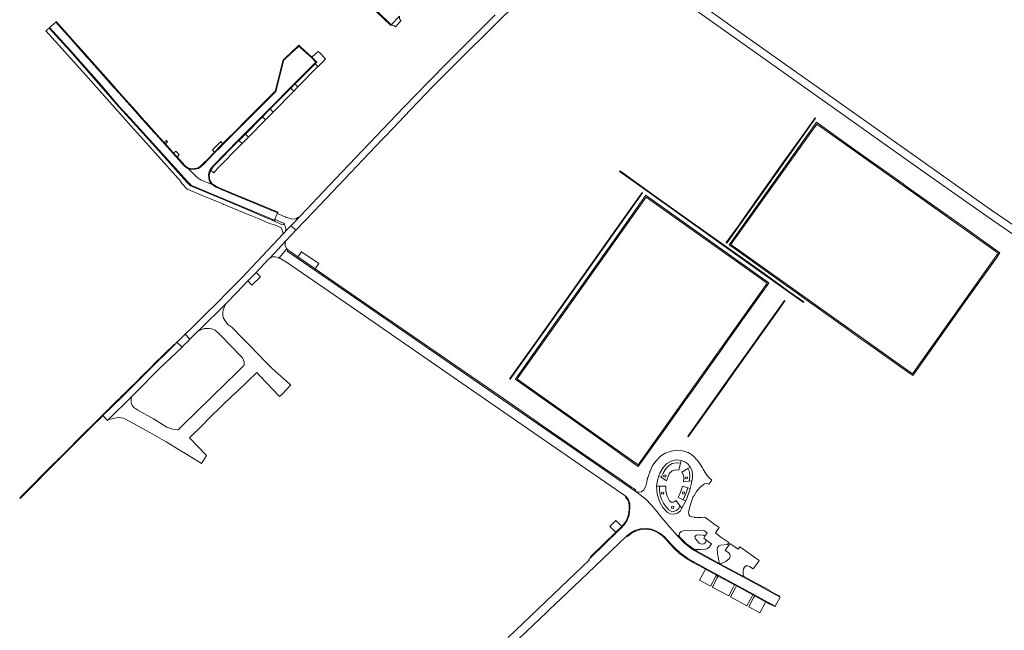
# Model space of a CAD drawing. Header units: metres. Extents: x 166325 to 190320, y 381923 to 404576.
# Tile 6 of 256: x 167091 to 167566, y 386157 to 386451. Entities that reach past the tile are written whole.
import ezdxf

# ---------------------------------------------------------------- set-up
doc = ezdxf.new("R2010")
doc.units = ezdxf.units.M
doc.layers.add('B-WE-VH-VERHARDING_ASFALT-GV', color=8, linetype='Continuous', lineweight=18)
doc.layers.add('B-WE-VH-VERHARDING_BETONSTRAATSTEEN-GV', color=8, linetype='Continuous', lineweight=18)

msp = doc.modelspace()

# ---------------------------------------------------------------- linework, layer by layer
at = {"layer": 'B-WE-VH-VERHARDING_ASFALT-GV', "flags": 128}
for points in [[(167587.182, 386340.518), (167559.166, 386359.602), (167541.547, 386371.977), (167527.066, 386382.208), (167440.574, 386443.473), (167402.7, 386470.592)], [(167400.278, 386467.72), (167438.198, 386440.715), (167525.544, 386378.736), (167541.752, 386367.304), (167558.397, 386355.611), (167576.624, 386343.16)], [(167320.465, 386453.4), (167310.753, 386443.801), (167297.933, 386430.992), (167288.21, 386421.191), (167276.425, 386408.996), (167269.508, 386401.764), (167266.211, 386398.316), (167243.476, 386374.455), (167226.388, 386356.406), (167225.787, 386355.789), (167225.224, 386355.191), (167222.043, 386351.893), (167222.618, 386351.347), (167223.785, 386350.242), (167224.384, 386349.674), (167229.05, 386354.576), (167233.022, 386358.749), (167244.778, 386371.098), (167265.789, 386393.13), (167267.676, 386395.109), (167274.295, 386402.094), (167276.225, 386404.131), (167276.438, 386404.356), (167290.212, 386418.721), (167304.294, 386432.786), (167332.532, 386460.888)], [(167309.445, 386131.641), (167345.3, 386165.701), (167346.395, 386166.755), (167358.124, 386177.925), (167368.616, 386187.85), (167383.712, 386202.23), (167383.888, 386202.37), (167385.689, 386203.877), (167387.749, 386205.003), (167390.331, 386205.86), (167393.044, 386206.07), (167395.728, 386205.62), (167398.011, 386204.762), (167400.111, 386203.522), (167401.964, 386201.937), (167404.844, 386198.79), (167407.127, 386196.438), (167409.527, 386194.205), (167413.271, 386191.524), (167417.264, 386189.232), (167421.887, 386186.729), (167441.464, 386176.12), (167455.243, 386168.636), (167457.694, 386172.867), (167457.436, 386173.007), (167443.845, 386180.417), (167419.635, 386193.532), (167415.432, 386195.916), (167411.618, 386198.884), (167408.274, 386202.373), (167408.119, 386202.533), (167404.358, 386206.767), (167400.722, 386211.108), (167398.462, 386213.936), (167395.757, 386217.196), (167392.816, 386220.194), (167389.491, 386222.759), (167387.862, 386223.933), (167359.73, 386243.338), (167324.006, 386267.989), (167252.667, 386317.225), (167220.194, 386339.64), (167220.554, 386340.191), (167219.938, 386340.684), (167216.366, 386336.383), (167219.817, 386334.345), (167253.174, 386311.376), (167317.863, 386266.714), (167356.72, 386239.908), (167383.46, 386221.429), (167384.605, 386219.83), (167385.243, 386217.97), (167385.32, 386216.005), (167385.195, 386214.207), (167384.965, 386212.419), (167384.035, 386210.017), (167382.652, 386207.844), (167380.869, 386205.984), (167379.953, 386205.113), (167366.563, 386192.043), (167366.384, 386191.872), (167365.501, 386191.075), (167365.766, 386190.798), (167355.552, 386181.07), (167326.617, 386153.531)]]:
    msp.add_lwpolyline(points, dxfattribs=at)
for points in [[(167211.98, 386408.068), (167213.47, 386406.59), (167223.364, 386416.638), (167221.912, 386418.078)], [(167208.283, 386404.337), (167200.016, 386395.987), (167201.51, 386394.51), (167209.776, 386402.859)], [(167186.157, 386378.736), (167186.03, 386378.86), (167198.41, 386391.376), (167196.917, 386392.854), (167184.74, 386380.455), (167183.376, 386378.656), (167184.813, 386377.359)], [(167225.224, 386355.191), (167225.787, 386355.789), (167225.605, 386355.958), (167224.315, 386355.161), (167222.82, 386354.913), (167221.342, 386355.252), (167219.852, 386355.902), (167219.7, 386355.866), (167219.476, 386355.917), (167215.804, 386357.515), (167215.577, 386357.761), (167215.574, 386358.041), (167214.1, 386354.503), (167214.362, 386354.724), (167214.704, 386354.724), (167218.381, 386353.128), (167218.547, 386352.988), (167218.635, 386352.824), (167219.271, 386351.668), (167219.493, 386350.368), (167219.277, 386349.066), (167219.596, 386349.355), (167222.043, 386351.893)], [(167224.384, 386349.674), (167223.785, 386350.242), (167222.618, 386351.347), (167222.043, 386351.893), (167219.596, 386349.355), (167219.277, 386349.066), (167218.157, 386347.913), (167198.113, 386326.599), (167188.986, 386317.38), (167188.986, 386317.245), (167178.256, 386306.65), (167174.692, 386303.191), (167170.933, 386299.544), (167173.284, 386297.182), (167176.978, 386300.866), (167178.323, 386302.208), (167190.097, 386313.785), (167190.333, 386314.015), (167190.568, 386314.245), (167195.965, 386319.675), (167201.211, 386325.25), (167205.162, 386329.371), (167211.207, 386335.688), (167211.756, 386336.262), (167219.516, 386344.502), (167219.545, 386344.591), (167222.51, 386347.705)], [(167158.558, 386282.834), (167169.487, 386293.337), (167167.015, 386295.666), (167165.974, 386294.638), (167153.051, 386281.739), (167140.631, 386269.466), (167131.38, 386260.358), (167133.639, 386258.041), (167134.005, 386258.404), (167145.152, 386269.451), (167145.816, 386270.109), (167147.114, 386271.395), (167147.749, 386272.025)]]:
    msp.add_lwpolyline(points, close=True, dxfattribs=at)
at = {"layer": 'B-WE-VH-VERHARDING_BETONSTRAATSTEEN-GV', "flags": 128}
for points in [[(167263.235, 386454.9), (167269.96, 386448.386), (167270.081, 386448.511), (167270.204, 386448.637), (167263.479, 386455.151)], [(167263.479, 386455.151), (167270.204, 386448.637), (167274.239, 386452.803)]]:
    msp.add_lwpolyline(points, dxfattribs=at)
for points in [[(167127.155, 386429.144), (167124.512, 386432.116), (167123.678, 386433.051), (167114.715, 386443.108), (167114.066, 386443.836), (167108.613, 386449.954), (167105.683, 386447.301), (167115.772, 386436.174), (167130.704, 386419.326), (167139.361, 386409.161), (167144.483, 386403.666), (167158.459, 386388.254), (167172.079, 386373.089), (167173.82, 386371.353), (167174.499, 386370.995), (167189.555, 386364.78), (167202.159, 386359.481), (167214.083, 386354.461), (167214.092, 386354.485), (167214.1, 386354.503), (167215.574, 386358.041), (167193.084, 386367.412), (167187.738, 386369.64), (167185.891, 386370.43), (167184.597, 386371.167), (167183.82, 386371.795), (167183.767, 386371.861), (167178.753, 386373.829), (167177.289, 386374.705), (167175.996, 386375.816), (167172.641, 386379.238), (167171.632, 386379.774), (167170.564, 386380.679), (167166.67, 386384.972), (167166.011, 386385.7), (167165.192, 386386.606), (167156.812, 386395.877), (167155.948, 386396.846), (167151.881, 386401.369), (167150.13, 386403.317), (167150.021, 386403.44), (167146.899, 386406.949), (167139.137, 386415.676), (167136.506, 386418.633)], [(167139.398, 386415.909), (167136.767, 386418.866), (167127.417, 386429.377), (167124.773, 386432.349), (167123.939, 386433.284), (167114.976, 386443.341), (167114.327, 386444.069), (167108.889, 386450.196), (167108.613, 386449.954), (167114.066, 386443.836), (167114.715, 386443.108), (167123.678, 386433.051), (167124.512, 386432.116), (167127.155, 386429.144), (167136.506, 386418.633), (167139.137, 386415.676), (167146.899, 386406.949), (167150.021, 386403.44), (167150.13, 386403.317), (167151.881, 386401.369), (167155.948, 386396.846), (167156.812, 386395.877), (167165.192, 386386.606), (167166.011, 386385.7), (167166.67, 386384.972), (167170.564, 386380.679), (167171.632, 386379.774), (167172.641, 386379.238), (167171.829, 386380.066), (167170.823, 386380.914), (167167.134, 386384.981), (167165.452, 386386.841), (167161.501, 386391.212), (167160.913, 386391.862), (167157.072, 386396.111), (167156.093, 386397.201), (167152.348, 386401.372), (167151.154, 386402.701), (167147.161, 386407.182)], [(167270.204, 386448.637), (167270.081, 386448.511), (167270.98, 386448.476), (167271.624, 386448.324), (167272.336, 386447.71), (167275.117, 386450.631), (167274.729, 386450.871), (167274.356, 386451.53), (167274.274, 386452.017), (167274.239, 386452.803)], [(167103.922, 386445.706), (167108.352, 386440.761), (167108.684, 386440.391), (167110.02, 386438.9), (167121.68, 386425.88), (167133.34, 386412.86), (167145.04, 386399.81), (167156.7, 386386.79), (167169.065, 386372.981), (167168.903, 386372.835), (167169.63, 386372.007), (167171.928, 386369.387), (167172.229, 386369.263), (167172.379, 386369.201), (167179.221, 386366.365), (167185.934, 386363.622), (167189.092, 386362.331), (167189.313, 386362.241), (167202.248, 386356.88), (167202.617, 386356.731), (167206.647, 386355.103), (167209.362, 386353.856), (167210.135, 386353.536), (167212.183, 386352.688), (167213.797, 386352.35), (167216.873, 386351.023), (167217.381, 386350.804), (167218.157, 386347.913), (167219.277, 386349.066), (167219.493, 386350.368), (167219.271, 386351.668), (167218.635, 386352.824), (167218.471, 386352.368), (167217.99, 386352.304), (167214.327, 386353.91), (167214.215, 386353.979), (167214.126, 386354.075), (167207.542, 386356.831), (167202.021, 386359.159), (167189.42, 386364.457), (167174.35, 386370.678), (167173.61, 386371.068), (167171.826, 386372.848), (167158.199, 386388.02), (167144.463, 386403.167), (167138.983, 386409.065), (167130.44, 386419.096), (167115.511, 386435.94), (167105.54, 386446.945), (167105.425, 386447.067)], [(167214.083, 386354.461), (167202.159, 386359.481), (167189.555, 386364.78), (167174.499, 386370.995), (167173.82, 386371.353), (167172.079, 386373.089), (167158.459, 386388.254), (167144.483, 386403.666), (167139.361, 386409.161), (167130.704, 386419.326), (167115.772, 386436.174), (167105.683, 386447.301), (167105.425, 386447.067), (167105.54, 386446.945), (167115.511, 386435.94), (167130.44, 386419.096), (167138.983, 386409.065), (167144.463, 386403.167), (167158.199, 386388.02), (167171.826, 386372.848), (167173.61, 386371.068), (167174.35, 386370.678), (167189.42, 386364.457), (167202.021, 386359.159), (167207.542, 386356.831), (167214.126, 386354.075), (167214.061, 386354.266)], [(167208.283, 386404.337), (167210.588, 386406.665), (167211.98, 386408.068), (167221.912, 386418.078), (167223.934, 386420.116), (167224.772, 386420.961), (167233.64, 386429.844), (167234.409, 386430.615), (167232.873, 386432.239), (167232.121, 386433.034), (167226.536, 386438.076), (167225.731, 386438.747), (167225.242, 386438.287), (167219.354, 386432.745), (167218.18, 386431.606), (167218.005, 386431.224), (167214.695, 386417.778), (167214.362, 386416.699), (167209.898, 386412.225), (167198.117, 386400.359), (167197.769, 386400.013), (167189.065, 386391.341), (167188.26, 386390.539), (167187.882, 386390.149), (167185.123, 386387.306), (167181.368, 386383.437), (167180.363, 386382.44), (167178.465, 386380.554), (167177.23, 386379.774), (167175.741, 386379.367), (167174.235, 386379.241), (167172.849, 386379.524), (167171.829, 386380.066), (167172.641, 386379.238), (167172.729, 386379.191), (167174.214, 386378.888), (167175.802, 386379.021), (167177.373, 386379.45), (167178.684, 386380.279), (167180.61, 386382.192), (167181.617, 386383.191), (167185.374, 386387.062), (167188.133, 386389.905), (167188.509, 386390.293), (167198.016, 386399.765), (167198.365, 386400.112), (167210.146, 386411.978), (167214.671, 386416.513), (167215.032, 386417.684), (167218.337, 386431.108), (167218.471, 386431.401), (167219.593, 386432.489), (167225.482, 386438.032), (167225.745, 386438.28), (167226.307, 386437.812), (167231.876, 386432.784), (167233.921, 386430.622), (167224.524, 386421.208), (167210.339, 386406.911), (167196.921, 386393.358), (167184.475, 386380.684), (167183.097, 386378.867), (167182.644, 386377.744), (167182.289, 386376.299), (167182.333, 386374.861), (167182.597, 386373.702), (167183.089, 386372.701), (167183.767, 386371.861), (167184.795, 386371.457), (167184.069, 386372.044), (167183.386, 386372.89), (167182.929, 386373.82), (167182.682, 386374.906), (167182.64, 386376.262), (167182.978, 386377.638), (167183.376, 386378.656), (167184.74, 386380.455), (167196.917, 386392.854), (167197.17, 386393.112), (167200.016, 386395.987)], [(167183.767, 386371.861), (167183.089, 386372.701), (167182.597, 386373.702), (167182.333, 386374.861), (167182.289, 386376.299), (167182.644, 386377.744), (167183.097, 386378.867), (167184.475, 386380.684), (167196.921, 386393.358), (167210.339, 386406.911), (167224.524, 386421.208), (167233.921, 386430.622), (167231.876, 386432.784), (167226.307, 386437.812), (167225.745, 386438.28), (167225.482, 386438.032), (167219.593, 386432.489), (167218.471, 386431.401), (167218.337, 386431.108), (167215.032, 386417.684), (167214.671, 386416.513), (167210.146, 386411.978), (167198.365, 386400.112), (167198.016, 386399.765), (167188.509, 386390.293), (167188.133, 386389.905), (167185.374, 386387.062), (167181.617, 386383.191), (167180.61, 386382.192), (167178.684, 386380.279), (167177.373, 386379.45), (167175.802, 386379.021), (167174.214, 386378.888), (167172.729, 386379.191), (167172.641, 386379.238), (167175.996, 386375.816), (167177.289, 386374.705), (167178.753, 386373.829)], [(167238.666, 386432.261), (167235.684, 386435.192), (167235.319, 386435.56), (167235.042, 386435.793), (167232.121, 386433.034), (167232.873, 386432.239), (167234.409, 386430.615), (167233.64, 386429.844), (167234.983, 386428.503), (167235.077, 386428.6), (167237.272, 386430.854)], [(167233.64, 386429.844), (167224.772, 386420.961), (167223.934, 386420.116), (167225.372, 386418.689), (167234.983, 386428.503)], [(167221.912, 386418.078), (167223.364, 386416.638), (167225.372, 386418.689), (167223.934, 386420.116)], [(167208.283, 386404.337), (167209.776, 386402.859), (167213.47, 386406.59), (167211.98, 386408.068), (167210.588, 386406.665)], [(167474.565, 386403.867), (167467.8, 386394.346), (167459.403, 386382.557), (167448.148, 386366.702), (167437.431, 386351.655), (167431.776, 386343.711), (167431.719, 386343.626), (167431.97, 386343.454), (167474.8, 386403.697)], [(167459.314, 386323.955), (167460.214, 386323.329), (167462.651, 386321.583), (167466.492, 386318.853), (167468.943, 386317.11), (167485.679, 386305.214), (167485.895, 386305.06), (167488.338, 386303.321), (167495.486, 386298.219), (167503.475, 386292.533), (167520.167, 386280.665), (167521.593, 386279.65), (167522.877, 386281.464), (167545.833, 386313.758), (167562.556, 386337.24), (167562.648, 386337.371), (167563.628, 386338.752), (167562.406, 386339.622), (167545.874, 386351.386), (167537.682, 386357.215), (167518.153, 386371.111), (167516.922, 386371.983), (167504.524, 386380.784), (167501.276, 386383.094), (167493.13, 386388.888), (167475.198, 386401.643), (167474.131, 386400.131), (167453.561, 386371.195), (167434.502, 386344.378), (167433.209, 386342.56), (167435.653, 386340.82), (167451, 386329.892)], [(167434.029, 386342.709), (167475.34, 386400.78), (167504.17, 386380.288), (167562.773, 386338.614), (167521.479, 386280.514)], [(167162.557, 386392.167), (167161.973, 386392.82), (167160.913, 386391.862), (167161.501, 386391.212)], [(167188.127, 386392.338), (167186.92, 386391.173), (167184.12, 386388.355), (167185.123, 386387.306), (167187.882, 386390.149), (167188.26, 386390.539), (167189.065, 386391.341)], [(167201.51, 386394.51), (167200.016, 386395.987), (167197.17, 386393.112), (167196.917, 386392.854), (167198.41, 386391.376)], [(167167.271, 386386.896), (167166.499, 386387.759), (167165.452, 386386.841), (167167.134, 386384.981), (167168.144, 386386.007)], [(167380.485, 386378.108), (167380.379, 386377.952), (167392.3, 386369.423), (167434.006, 386339.773), (167468.967, 386314.871), (167469.143, 386315.129), (167462.428, 386319.896), (167448.229, 386330.019), (167434.17, 386340.02), (167430.735, 386342.473), (167414.864, 386353.76), (167398.171, 386365.641), (167380.742, 386378.047), (167380.548, 386378.187)], [(167215.574, 386358.041), (167215.574, 386358.096), (167215.689, 386358.257), (167215.859, 386358.356), (167212.29, 386359.819), (167209.56, 386360.939), (167193.219, 386367.735), (167187.874, 386369.962), (167186.047, 386370.744), (167184.795, 386371.457), (167183.767, 386371.861), (167183.82, 386371.795), (167184.597, 386371.167), (167185.891, 386370.43), (167187.738, 386369.64), (167193.084, 386367.412)], [(167327.373, 386278.037), (167327.614, 386277.864), (167351.554, 386311.494), (167391.441, 386367.612), (167391.184, 386367.82), (167386.447, 386361.11), (167374.593, 386344.427), (167363.329, 386328.555), (167351.475, 386311.883), (167339.607, 386295.197), (167328.325, 386279.36)], [(167330.139, 386277.934), (167330.804, 386277.465), (167331.073, 386277.273), (167356.018, 386259.554), (167372.221, 386247.97), (167388.831, 386236.152), (167389.365, 386235.772), (167398.793, 386249.02), (167400.527, 386251.467), (167402.104, 386253.678), (167407.931, 386261.85), (167412.008, 386267.567), (167413.11, 386269.119), (167414.847, 386271.564), (167426.863, 386288.478), (167428.595, 386290.916), (167433.702, 386298.105), (167433.83, 386298.285), (167439.628, 386306.455), (167451.721, 386323.494), (167452.3, 386324.31), (167393.775, 386365.953), (167393.047, 386366.485), (167380.396, 386348.652), (167374.562, 386340.429), (167360.765, 386320.982), (167359.895, 386319.76), (167348.708, 386304.034), (167342.893, 386295.861)], [(167451.475, 386324.161), (167389.229, 386236.645), (167331.361, 386277.818), (167330.994, 386278.079), (167393.179, 386365.642)], [(167219.938, 386340.684), (167219.234, 386342.197), (167219.162, 386343.424), (167219.516, 386344.502), (167211.756, 386336.262), (167213.039, 386336.788), (167214.423, 386336.865), (167215.757, 386336.486), (167215.857, 386336.399), (167216.16, 386336.135), (167216.366, 386336.383)], [(167343.051, 386255.617), (167340.805, 386257.158), (167324.362, 386268.522), (167252.973, 386317.774), (167233.716, 386331.09), (167225.319, 386336.896), (167220.554, 386340.191), (167220.194, 386339.64), (167252.667, 386317.225), (167324.006, 386267.989), (167359.73, 386243.338), (167387.862, 386223.933), (167387.915, 386224.014), (167388.212, 386224.462), (167387.144, 386225.2), (167386.288, 386225.791), (167385.273, 386226.493), (167384.89, 386226.758), (167382.842, 386228.173), (167380.585, 386229.733), (167362.346, 386242.285), (167360.082, 386243.854)], [(167225.319, 386336.896), (167233.716, 386331.09), (167235.438, 386333.57), (167235.34, 386333.637), (167227.122, 386339.295), (167227.025, 386339.362), (167226.541, 386338.662)], [(167205.162, 386329.371), (167201.211, 386325.25), (167203.208, 386323.239), (167207.27, 386327.248)], [(167202.103, 386294.125), (167199.391, 386296.895), (167198.606, 386297.632), (167193.468, 386302.935), (167191.633, 386304.276), (167190.209, 386306.004), (167189.379, 386307.6), (167189.224, 386308.954), (167189.151, 386310.04), (167189.267, 386311.233), (167189.721, 386312.425), (167190.274, 386313.646), (167190.568, 386314.245), (167190.333, 386314.015), (167190.097, 386313.785), (167178.323, 386302.208), (167176.978, 386300.866), (167177.843, 386301.285), (167179.067, 386301.831), (167180.261, 386302.278), (167181.347, 386302.377), (167181.455, 386302.387), (167182.541, 386302.308), (167183.894, 386302.146), (167184.236, 386301.994), (167185.446, 386301.458), (167186.137, 386300.913), (167187.312, 386299.787), (167187.798, 386299.321), (167197.817, 386288.972), (167198.557, 386288.153), (167199.17, 386287.025), (167199.407, 386286.046), (167199.438, 386285.04), (167199.255, 386284.501), (167196.078, 386281.358), (167184.15, 386269.685), (167176.042, 386261.751), (167170.047, 386255.897), (167167.63, 386253.501), (167165.112, 386253.827), (167162.234, 386254.742), (167155.687, 386258.731), (167148.248, 386262.915), (167146.219, 386264.264), (167145.354, 386265.472), (167145.061, 386266.878), (167144.977, 386268.183), (167145.152, 386269.451), (167134.005, 386258.404), (167136.688, 386258.967), (167137.696, 386259.247), (167139.084, 386259.442), (167140.192, 386259.364), (167141.196, 386259.08), (167141.89, 386258.883), (167144.276, 386257.522), (167153.934, 386252.263), (167161.777, 386247.681), (167170.212, 386242.642), (167170.422, 386242.513), (167178.859, 386237.347), (167178.903, 386237.321), (167181.283, 386241.197), (167173.106, 386249.63), (167179.413, 386255.745), (167182.649, 386259.195), (167188.629, 386265.115), (167193.544, 386269.788), (167196.251, 386272.212), (167205.48, 386281.108), (167207.011, 386279.565), (167216.43, 386269.525), (167217.722, 386270.735), (167221.939, 386275.107), (167221.814, 386275.242), (167219.808, 386277.007), (167212.945, 386283.022), (167212.651, 386283.317), (167209.211, 386286.771), (167206.164, 386289.892)], [(167413.801, 386250.704), (167421.864, 386261.997), (167432.286, 386276.673), (167432.485, 386276.942), (167443.649, 386292.599), (167457.254, 386311.701), (167460.016, 386315.583), (167459.777, 386315.765), (167432.219, 386277.089), (167413.371, 386250.598), (167413.207, 386250.374), (167413.45, 386250.197)], [(167173.284, 386297.182), (167170.933, 386299.544), (167170.204, 386298.818), (167167.784, 386296.432), (167167.015, 386295.666), (167169.487, 386293.337), (167170.164, 386294.065), (167172.589, 386296.443)], [(167134.183, 386263.541), (167133.89, 386263.26), (167133.122, 386262.523), (167124.841, 386254.373), (167123.938, 386253.473), (167123.213, 386252.744), (167122.303, 386251.825), (167111.838, 386241.311), (167111.596, 386241.06), (167110.786, 386240.233), (167109.868, 386239.306), (167109.167, 386238.602), (167108.249, 386237.713), (167091.888, 386221.24), (167091.267, 386220.597), (167091.488, 386220.372), (167111.774, 386240.804), (167124.881, 386253.959), (167125.486, 386254.555), (167126.196, 386255.254), (167130.674, 386259.663), (167131.38, 386260.358), (167140.631, 386269.466), (167153.051, 386281.739), (167165.974, 386294.638), (167165.817, 386294.804), (167160.668, 386289.72), (167155.976, 386285.088), (167155.077, 386284.191), (167149.397, 386278.559), (167148.483, 386277.658), (167143.24, 386272.479), (167141.696, 386270.967), (167140.381, 386269.667), (167139.155, 386268.458), (167138.25, 386267.57), (167135.086, 386264.443)], [(167408.119, 386202.533), (167408.387, 386202.775), (167408.872, 386202.195), (167409.502, 386201.51), (167409.575, 386201.594), (167409.078, 386202.589), (167409.217, 386203.693), (167409.946, 386204.534), (167411.019, 386204.828), (167420.557, 386205.065), (167421.188, 386204.846), (167422.529, 386203.906), (167421.423, 386202.327), (167421.502, 386202.258), (167420.885, 386201.367), (167422.121, 386200.467), (167422.13, 386200.349), (167424.639, 386198.56), (167423.626, 386197.113), (167422.782, 386196.373), (167421.722, 386196.005), (167419.226, 386195.814), (167416.724, 386195.877), (167416.377, 386195.965), (167416.035, 386196.132), (167415.977, 386196.031), (167417.947, 386194.838), (167419.973, 386193.744), (167428.711, 386189.001), (167428.76, 386189.105), (167428.509, 386189.334), (167428.341, 386189.629), (167427.775, 386192.266), (167427.681, 386192.705), (167427.348, 386195.833), (167427.486, 386196.803), (167428.095, 386197.572), (167429.008, 386197.927), (167432.338, 386198.294), (167432.943, 386199.161), (167431.039, 386200.518), (167429.185, 386201.839), (167428.529, 386202.307), (167428.563, 386202.359), (167426.492, 386203.828), (167428.368, 386206.47), (167425.787, 386208.303), (167421.44, 386211.389), (167419.706, 386211.219), (167417.965, 386211.253), (167417.89, 386211.159), (167417.219, 386211.2), (167416.449, 386211.286), (167416.507, 386211.39), (167415.164, 386211.58), (167414.261, 386211.964), (167413.672, 386212.748), (167413.555, 386213.722), (167414.351, 386217.111), (167414.682, 386218.013), (167415.55, 386220.379), (167415.46, 386220.45), (167415.682, 386220.993), (167415.989, 386221.605), (167416.082, 386221.551), (167417.432, 386223.831), (167419.183, 386225.819), (167421.273, 386227.447), (167422.371, 386227.709), (167423.43, 386227.37), (167424.799, 386229.295), (167423.287, 386230.605), (167422.663, 386231.387), (167422.039, 386232.169), (167420.616, 386234.633), (167420.375, 386235.124), (167418.493, 386237.91), (167416.34, 386240.492), (167414.975, 386241.689), (167413.38, 386242.557), (167410.712, 386243.415), (167407.921, 386243.661), (167405.145, 386243.282), (167402.521, 386242.298), (167402.423, 386242.355), (167399.925, 386240.62), (167397.783, 386238.462), (167396.067, 386235.95), (167395.036, 386233.625), (167394.835, 386233.17), (167394.915, 386233.106), (167394.374, 386231.8), (167393.963, 386230.448), (167393.87, 386230.51), (167393.74, 386229.901), (167393.691, 386229.669), (167393.515, 386228.307), (167393.069, 386226.372), (167392.063, 386224.659), (167390.862, 386223.708), (167389.348, 386223.472), (167387.915, 386224.014), (167387.862, 386223.933), (167389.491, 386222.759), (167392.816, 386220.194), (167395.757, 386217.196), (167398.462, 386213.936), (167400.722, 386211.108), (167404.358, 386206.767)], [(167398.209, 386226.402), (167398.204, 386226.607), (167398.702, 386229.716), (167399.294, 386231.346), (167399.776, 386232.675), (167401.387, 386235.38), (167401.478, 386235.495), (167403.101, 386237.22), (167405.148, 386238.413), (167407.568, 386238.985), (167410.022, 386238.812), (167410.049, 386238.81), (167411.795, 386238.161), (167413.295, 386237.058), (167414.434, 386235.584), (167415.161, 386234.004), (167415.512, 386232.3), (167415.471, 386230.56), (167415.221, 386228.928), (167415.043, 386227.767), (167414.423, 386225.188), (167414.383, 386225.02), (167412.754, 386220.406), (167412.193, 386219.309), (167410.527, 386216.05), (167410.346, 386215.725), (167409.66, 386214.495), (167408.27, 386213.382), (167406.562, 386212.878), (167404.791, 386213.056), (167403.218, 386213.891), (167401.245, 386216.15), (167399.726, 386218.735), (167398.712, 386221.558), (167398.663, 386221.726), (167398.263, 386224.15)], [(167411.036, 386219.81), (167408.635, 386220.85), (167409.747, 386223.541), (167410.636, 386226.314), (167413.156, 386225.565), (167414.423, 386225.188), (167415.043, 386227.767), (167415.221, 386228.928), (167413.849, 386228.764), (167411.148, 386228.441), (167411.344, 386230.028), (167411.08, 386231.605), (167410.377, 386233.041), (167413.306, 386234.877), (167414.434, 386235.584), (167413.295, 386237.058), (167411.795, 386238.161), (167410.049, 386238.81), (167410.022, 386238.812), (167409.731, 386237.516), (167408.972, 386234.138), (167407.281, 386234.285), (167405.67, 386233.751), (167404.403, 386232.622), (167403.686, 386231.084), (167403.253, 386229.724), (167403.02, 386228.935), (167400.352, 386230.661), (167399.294, 386231.346), (167398.702, 386229.716), (167398.204, 386226.607), (167398.209, 386226.402), (167399.521, 386226.395), (167402.579, 386226.378), (167402.704, 386223.905), (167403.318, 386221.507), (167404.398, 386219.279), (167405.225, 386218.659), (167406.258, 386218.659), (167406.985, 386218.987), (167407.648, 386219.429), (167409.419, 386216.838), (167410.346, 386215.725), (167410.527, 386216.05), (167412.193, 386219.309)], [(167407.281, 386234.285), (167408.972, 386234.138), (167409.731, 386237.516), (167407.708, 386237.681), (167405.727, 386237.239), (167403.966, 386236.229), (167402.583, 386234.743), (167402.483, 386234.612), (167401.279, 386232.711), (167400.352, 386230.661), (167403.02, 386228.935), (167403.253, 386229.724), (167403.686, 386231.084), (167404.403, 386232.622), (167405.67, 386233.751)], [(167402.497, 386230.741), (167401.577, 386231.059), (167401.859, 386231.873), (167402.779, 386231.554)], [(167414.017, 386233.194), (167413.306, 386234.877), (167410.377, 386233.041), (167411.08, 386231.605), (167411.344, 386230.028), (167411.148, 386228.441), (167413.849, 386228.764), (167414.047, 386229.927), (167414.205, 386231.377)], [(167412.865, 386229.857), (167411.984, 386230.116), (167412.222, 386230.925), (167413.103, 386230.666)], [(167403.318, 386221.507), (167402.704, 386223.905), (167402.579, 386226.378), (167399.521, 386226.395), (167399.576, 386224.299), (167399.933, 386222.233), (167399.966, 386222.097), (167400.616, 386220.053), (167401.554, 386218.124), (167402.612, 386216.54), (167403.865, 386215.105), (167403.974, 386215.012), (167405.177, 386214.358), (167406.54, 386214.239), (167407.838, 386214.675), (167408.854, 386215.592), (167409.419, 386216.838), (167407.648, 386219.429), (167406.985, 386218.987), (167406.258, 386218.659), (167405.225, 386218.659), (167404.398, 386219.279)], [(167412.235, 386222.636), (167413.156, 386225.565), (167410.636, 386226.314), (167409.747, 386223.541), (167408.635, 386220.85), (167411.036, 386219.81)], [(167378.493, 386204.163), (167366.338, 386192.297), (167366.563, 386192.043), (167379.953, 386205.113), (167380.869, 386205.984), (167382.652, 386207.844), (167384.035, 386210.017), (167384.965, 386212.419), (167385.195, 386214.207), (167385.32, 386216.005), (167385.243, 386217.97), (167384.605, 386219.83), (167383.46, 386221.429), (167383.229, 386221.152), (167383.27, 386221.12), (167384.21, 386219.923), (167384.791, 386218.517), (167384.968, 386217.005), (167384.982, 386216.149), (167384.921, 386215.107), (167384.895, 386214.91), (167384.644, 386212.692), (167383.948, 386210.571), (167383.162, 386209.202), (167382.837, 386208.635), (167381.356, 386206.965)], [(167401.454, 386222.446), (167400.571, 386222.66), (167400.767, 386223.471), (167401.65, 386223.258)], [(167411.531, 386222.594), (167410.638, 386222.75), (167410.798, 386223.668), (167411.691, 386223.512)], [(167406.352, 386215.642), (167405.389, 386215.845), (167405.573, 386216.711), (167406.535, 386216.508)], [(167378.493, 386204.163), (167381.356, 386206.965), (167378.739, 386209.6), (167378.809, 386209.678), (167378.604, 386209.889), (167375.683, 386206.984)], [(167383.888, 386202.37), (167384.116, 386202.119), (167385.899, 386203.632), (167387.966, 386204.726), (167388.102, 386204.771), (167390.447, 386205.539), (167393.05, 386205.733), (167395.624, 386205.298), (167398.078, 386204.35), (167398.154, 386204.302), (167400.309, 386202.957), (167401.032, 386202.365), (167401.714, 386201.726), (167402.557, 386200.789), (167404.289, 386198.866), (167404.567, 386198.56), (167406.874, 386196.195), (167409.094, 386194.111), (167409.282, 386193.934), (167412.565, 386191.546), (167416.061, 386189.484), (167417.324, 386188.815), (167421.341, 386186.63), (167421.719, 386186.424), (167426.993, 386183.547), (167427.879, 386183.076), (167435.781, 386178.782), (167436.664, 386178.303), (167444.582, 386174), (167445.466, 386173.527), (167450.735, 386170.671), (167451.618, 386170.199), (167452.502, 386169.73), (167455.081, 386168.333), (167455.243, 386168.636), (167441.464, 386176.12), (167421.887, 386186.729), (167417.264, 386189.232), (167413.271, 386191.524), (167409.527, 386194.205), (167407.127, 386196.438), (167404.844, 386198.79), (167401.964, 386201.937), (167400.111, 386203.522), (167398.011, 386204.762), (167395.728, 386205.62), (167393.044, 386206.07), (167390.331, 386205.86), (167387.749, 386205.003), (167385.689, 386203.877)], [(167457.436, 386173.007), (167457.614, 386173.328), (167456.997, 386173.669), (167452.667, 386176.016), (167452.722, 386176.114), (167450.157, 386177.502), (167443.766, 386180.962), (167440.383, 386182.793), (167440.335, 386182.689), (167428.711, 386189.001), (167419.973, 386193.744), (167417.947, 386194.838), (167415.977, 386196.031), (167416.035, 386196.132), (167412.618, 386198.642), (167409.575, 386201.594), (167409.502, 386201.51), (167408.872, 386202.195), (167408.387, 386202.775), (167408.119, 386202.533), (167408.274, 386202.373), (167411.618, 386198.884), (167415.432, 386195.916), (167419.635, 386193.532), (167443.845, 386180.417)], [(167421.423, 386202.327), (167420.966, 386202.601), (167420.453, 386202.743), (167418.94, 386202.86), (167417.423, 386202.804), (167416.852, 386202.491), (167416.607, 386201.887), (167416.799, 386201.264), (167417.738, 386200.085), (167418.756, 386198.973), (167419.763, 386198.422), (167420.906, 386198.526), (167421.796, 386199.251), (167422.13, 386200.349), (167422.121, 386200.467), (167420.885, 386201.367), (167421.502, 386202.258)], [(167440.383, 386182.793), (167439.918, 386183.334), (167439.823, 386184.04), (167439.935, 386185.327), (167440.117, 386186.498), (167440.479, 386187.35), (167441.213, 386187.914), (167442.129, 386188.044), (167442.991, 386187.706), (167444.718, 386186.469), (167447.052, 386189.761), (167447.619, 386190.561), (167443.213, 386193.692), (167443.093, 386193.777), (167438.355, 386197.147), (167437.542, 386196.007), (167435.465, 386197.487), (167435.407, 386197.405), (167433.546, 386198.731), (167433.5, 386198.667), (167431.722, 386196.163), (167431.222, 386195.458), (167432.932, 386194.215), (167433.546, 386193.449), (167433.68, 386192.475), (167433.294, 386191.572), (167431.536, 386190.052), (167429.433, 386189.063), (167429.092, 386189.018), (167428.76, 386189.105), (167428.711, 386189.001), (167440.335, 386182.689)], [(167426.499, 386182.632), (167426.993, 386183.547), (167421.719, 386186.424), (167421.359, 386185.759), (167418.865, 386181.155), (167424.134, 386178.251)], [(167435.289, 386177.871), (167435.781, 386178.782), (167427.879, 386183.076), (167427.386, 386182.166), (167425.062, 386177.873), (167425.015, 386177.785), (167432.929, 386173.496)], [(167444.046, 386173.007), (167444.582, 386174), (167436.664, 386178.303), (167436.176, 386177.396), (167433.811, 386173.004), (167441.729, 386168.713)], [(167450.294, 386169.851), (167450.735, 386170.671), (167445.466, 386173.527), (167444.956, 386172.583), (167442.615, 386168.244), (167447.884, 386165.367)]]:
    msp.add_lwpolyline(points, close=True, dxfattribs=at)

doc.saveas('drawing.dxf')
